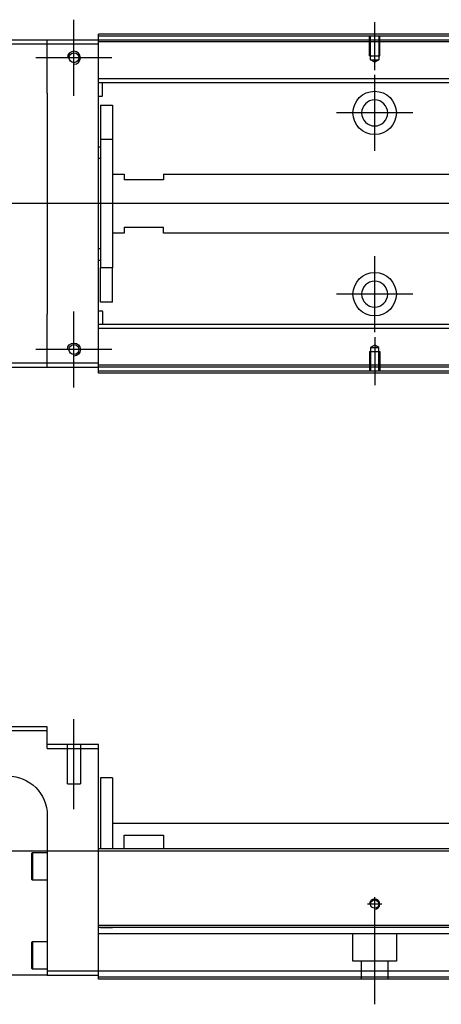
# Model space of a CAD drawing. Header units: millimetres. Extents: x 2891 to 6329, y -1599 to 860.
# Tile 2 of 37: x 3619 to 3726, y -1594 to -1344. Entities that reach past the tile are written whole.
import ezdxf
from ezdxf.lldxf.tags import DXFTag

# ---------------------------------------------------------------- set-up
doc = ezdxf.new("R2010")
doc.units = ezdxf.units.MM
doc.layers.get('0').update_dxf_attribs({"linetype": 'CONTINUOUS'})
tags = doc.linetypes.add('DASHED', pattern=[25.72, 12.86, -12.86]).pattern_tags.tags
tags[6:7] = [DXFTag(74, 4), DXFTag(75, 0), DXFTag(340, '0'), DXFTag(46, 0.0), DXFTag(50, 0.0), DXFTag(44, 0.0), DXFTag(45, 0.0)]
tags[4:5] = [DXFTag(74, 4), DXFTag(75, 0), DXFTag(340, '0'), DXFTag(46, 0.0), DXFTag(50, 0.0), DXFTag(44, 0.0), DXFTag(45, 0.0)]

msp = doc.modelspace()

# ---------------------------------------------------------------- linework, layer by layer
at = {"ltscale": 0.2}
for p, q in [((3633.04, -1363.17), (3633.04, -1343.87)), ((3709.29, -1356.66), (3709.29, -1344.52)), ((3642.69, -1353.52), (3623.39, -1353.52)), ((3709.29, -1377.17), (3709.29, -1357.87)), ((3718.94, -1367.52), (3699.64, -1367.52)), ((3709.29, -1423.12), (3709.29, -1403.82)), ((3718.94, -1413.47), (3699.64, -1413.47)), ((3633.04, -1437.17), (3633.04, -1417.87)), ((3709.29, -1424.37), (3709.29, -1436.52)), ((3642.69, -1427.52), (3623.39, -1427.52)), ((3633.04, -1544.08), (3633.04, -1521.26)), ((3711.09, -1568.17), (3707.49, -1568.17)), ((3709.29, -1569.97), (3709.29, -1566.37)), ((3709.29, -1593.58), (3709.29, -1567.83))]:
    msp.add_line(p, q, dxfattribs=at)
at = {"linetype": 'Continuous'}
for p, q in [((3639.29, -1348.02), (3639.29, -1347.52)), ((3910.17, -1348.02), (3639.29, -1348.02)), ((3639.29, -1349.02), (3639.29, -1348.02)), ((3626.29, -1349.02), (3552.29, -1349.02)), ((3552.29, -1350.02), (3626.29, -1350.02)), ((3626.29, -1350.02), (3626.29, -1349.02)), ((3639.29, -1349.02), (3626.29, -1349.02)), ((3626.29, -1350.02), (3639.29, -1350.02)), ((3626.29, -1362.52), (3626.29, -1350.02)), ((3639.29, -1350.02), (3639.29, -1349.02)), ((3909.93, -1349.02), (3639.29, -1349.02)), ((3639.29, -1431.02), (3639.29, -1350.02)), ((3740.89, -1358.84), (3639.29, -1358.84)), ((3740.89, -1359.84), (3639.29, -1359.84)), ((3640.29, -1363.16), (3640.29, -1359.84)), ((3626.29, -1362.52), (3626.29, -1418.52)), ((3640.09, -1363.36), (3639.29, -1363.36)), ((3639.79, -1365.52), (3642.79, -1365.52)), ((3639.79, -1365.52), (3639.79, -1374.27)), ((3642.79, -1365.52), (3642.79, -1374.27)), ((3642.79, -1374.27), (3639.79, -1374.27)), ((3639.79, -1374.27), (3639.79, -1406.77)), ((3642.79, -1374.27), (3642.79, -1406.77)), ((3639.29, -1376.11), (3639.79, -1376.11)), ((3639.79, -1379.11), (3639.29, -1379.11)), ((3642.79, -1383.02), (3645.79, -1383.02)), ((3645.79, -1383.02), (3645.79, -1384.52)), ((3655.79, -1383.02), (3742.09, -1383.02)), ((3655.79, -1383.02), (3655.79, -1384.52)), ((3655.79, -1384.52), (3645.79, -1384.52)), ((3645.79, -1398.02), (3642.79, -1398.02)), ((3645.79, -1396.52), (3655.79, -1396.52)), ((3645.79, -1396.52), (3645.79, -1398.02)), ((3655.79, -1398.02), (3655.79, -1396.52)), ((3742.09, -1398.02), (3655.79, -1398.02)), ((3639.29, -1401.92), (3639.79, -1401.92)), ((3639.79, -1404.92), (3639.29, -1404.92)), ((3642.79, -1406.77), (3639.79, -1406.77)), ((3639.79, -1415.52), (3639.79, -1406.77)), ((3642.79, -1415.52), (3642.79, -1406.77)), ((3642.79, -1415.52), (3639.79, -1415.52)), ((3639.29, -1417.67), (3640.09, -1417.67)), ((3640.29, -1417.87), (3640.29, -1421.2)), ((3626.29, -1431.02), (3626.29, -1418.52)), ((3740.89, -1421.2), (3639.29, -1421.2)), ((3740.89, -1422.2), (3639.29, -1422.2)), ((3626.29, -1431.02), (3552.29, -1431.02)), ((3552.29, -1432.02), (3626.29, -1432.02)), ((3626.29, -1432.02), (3626.29, -1431.02)), ((3639.29, -1431.02), (3626.29, -1431.02)), ((3626.29, -1432.02), (3639.29, -1432.02)), ((3639.29, -1432.02), (3639.29, -1431.02)), ((3889.93, -1432.02), (3639.29, -1432.02)), ((3639.29, -1433.02), (3639.29, -1432.02)), ((3889.69, -1433.02), (3639.29, -1433.02)), ((3639.29, -1433.52), (3639.29, -1433.02)), ((3626.29, -1523.17), (3552.29, -1523.17)), ((3626.29, -1524.17), (3626.29, -1523.17)), ((3552.29, -1524.17), (3626.29, -1524.17)), ((3626.29, -1528.67), (3626.29, -1524.17)), ((3639.29, -1527.67), (3626.29, -1527.67)), ((3639.29, -1528.67), (3639.29, -1527.67)), ((3626.29, -1528.67), (3639.29, -1528.67)), ((3639.29, -1553.17), (3639.29, -1528.67)), ((3642.79, -1536.17), (3639.79, -1536.17)), ((3639.79, -1536.17), (3639.79, -1554.17)), ((3642.79, -1536.17), (3642.79, -1554.17)), ((3626.29, -1545.67), (3626.29, -1585.17)), ((3642.8, -1547.67), (3740.89, -1547.67)), ((3645.79, -1550.67), (3655.79, -1550.67)), ((3645.79, -1554.17), (3645.79, -1550.67)), ((3655.79, -1550.67), (3655.79, -1554.17)), ((3639.29, -1554.17), (3639.29, -1553.17)), ((3622.29, -1555.35), (3622.54, -1555.1)), ((3622.29, -1555.35), (3622.29, -1558.6)), ((3622.54, -1555.1), (3626.29, -1555.1)), ((3622.54, -1555.1), (3622.54, -1558.6)), ((3902.46, -1554.17), (3639.29, -1554.17)), ((3639.29, -1573.62), (3639.29, -1554.17)), ((3622.29, -1558.6), (3622.29, -1561.85)), ((3622.54, -1558.6), (3622.54, -1562.1)), ((3622.54, -1562.1), (3622.29, -1561.85)), ((3626.29, -1562.1), (3622.54, -1562.1)), ((3897.78, -1573.62), (3639.29, -1573.62)), ((3639.29, -1574.12), (3639.29, -1573.62)), ((3639.29, -1585.17), (3639.29, -1574.12)), ((3622.29, -1577.92), (3622.54, -1577.67)), ((3622.29, -1577.92), (3622.29, -1581.17)), ((3622.54, -1577.67), (3626.29, -1577.67)), ((3622.54, -1577.67), (3622.54, -1581.17)), ((3622.29, -1581.17), (3622.29, -1584.42)), ((3622.54, -1581.17), (3622.54, -1584.67)), ((3622.54, -1584.67), (3622.29, -1584.42)), ((3626.29, -1584.67), (3622.54, -1584.67)), ((3626.29, -1585.17), (3626.29, -1586.17)), ((3639.29, -1585.17), (3626.29, -1585.17)), ((3895, -1585.17), (3639.29, -1585.17)), ((3639.29, -1587.17), (3639.29, -1585.17)), ((3626.29, -1586.17), (3566.29, -1586.17)), ((3626.29, -1586.17), (3639.29, -1586.17)), ((3894.51, -1587.17), (3639.29, -1587.17))]:
    msp.add_line(p, q, dxfattribs=at)
at = {"linetype": 'DASHED', "ltscale": 0.1}
for p, q in [((3707.99, -1353.02), (3707.99, -1348.02)), ((3708.22, -1354.02), (3708.22, -1348.02)), ((3710.37, -1348.02), (3710.37, -1354.02)), ((3710.59, -1353.02), (3710.59, -1348.02)), ((3707.99, -1353.02), (3710.59, -1353.02)), ((3709.29, -1354.66), (3708.22, -1354.02)), ((3708.22, -1354.02), (3710.37, -1354.02)), ((3710.37, -1354.02), (3709.29, -1354.66)), ((3707.99, -1428.02), (3710.59, -1428.02)), ((3707.99, -1428.02), (3707.99, -1433.02)), ((3709.29, -1426.38), (3708.22, -1427.02)), ((3708.22, -1427.02), (3708.22, -1433.02)), ((3708.22, -1427.02), (3710.37, -1427.02)), ((3710.37, -1427.02), (3709.29, -1426.38)), ((3710.37, -1433.02), (3710.37, -1427.02)), ((3710.59, -1428.02), (3710.59, -1433.02))]:
    msp.add_line(p, q, dxfattribs=at)
at = {"linetype": 'DASHED'}
for p, q in [((4579.29, -1349.52), (3639.29, -1349.52)), ((3890.05, -1431.52), (3639.29, -1431.52)), ((3631.39, -1537.67), (3631.39, -1527.67)), ((3634.69, -1527.67), (3634.69, -1537.67)), ((3631.39, -1537.67), (3634.69, -1537.67)), ((3897.28, -1575.67), (3639.29, -1575.67)), ((3642.79, -1574.17), (3639.79, -1574.17)), ((3703.79, -1582.67), (3703.79, -1575.67)), ((3714.79, -1575.67), (3714.79, -1582.67)), ((3714.79, -1582.67), (3703.79, -1582.67)), ((3705.99, -1587.17), (3705.99, -1582.67)), ((3712.59, -1582.67), (3712.59, -1587.17)), ((3894.63, -1586.67), (3639.29, -1586.67))]:
    msp.add_line(p, q, dxfattribs=at)
for p, q in [((4593.29, -1390.56), (3551.29, -1390.52)), ((3551.29, -1554.67), (4593.29, -1554.67))]:
    msp.add_line(p, q)
for centre in [(3633.04, -1353.52), (3633.04, -1427.52)]:
    msp.add_circle(centre, 1.25)
at = {"linetype": 'Continuous'}
for centre, radius in [((3709.29, -1367.52), 5.5), ((3709.29, -1413.47), 5.5), ((3709.29, -1568.17), 1.07)]:
    msp.add_circle(centre, radius, dxfattribs=at)
at = {"linetype": 'Continuous', "extrusion": (0, 0, -1)}
msp.add_circle((-3709.29, -1367.52), 3.3, dxfattribs=at)
at = {"linetype": 'Continuous', "extrusion": (-1e-16, 0, -1)}
msp.add_circle((-3709.29, -1413.47), 3.3, dxfattribs=at)
at = {"linetype": 'Continuous'}
for centre, radius, start, end in [((3633.04, -1353.52), 1.65, 270, 180), ((3640.09, -1363.16), 0.2, 270, 0), ((3640.09, -1417.87), 0.2, 0, 90)]:
    msp.add_arc(centre, radius, start, end, dxfattribs=at)
at = {"linetype": 'Continuous', "extrusion": (-1e-16, 0, -1)}
msp.add_arc((-3633.04, -1427.52), 1.65, 0, 270, dxfattribs=at)
at = {"linetype": 'Continuous', "extrusion": (0, 0, -1)}
msp.add_arc((-3616.29, -1545.67), 10, 90, 180, dxfattribs=at)
msp.add_arc((3709.29, -1568.17), 1.3, 270, 180)
at = {"linetype": 'Continuous'}
for points in [[(3910.29, -1347.52), (3639.29, -1347.52)], [(3889.57, -1433.52), (3639.29, -1433.52)], [(3897.66, -1574.12), (3639.29, -1574.12)]]:
    msp.add_open_spline(points, degree=1, dxfattribs=at)

doc.saveas('drawing.dxf')
